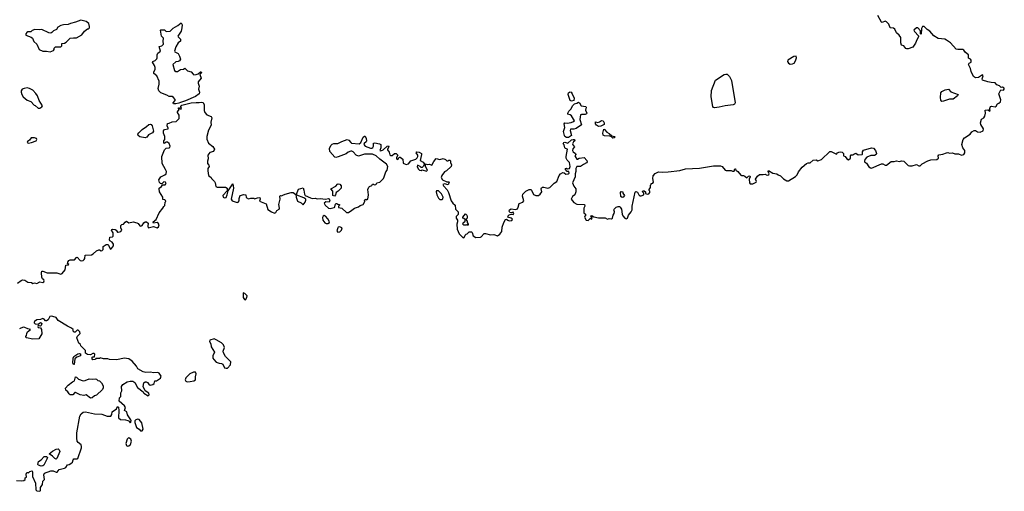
# Model space of a CAD drawing. Extents: x 2551545 to 2886624, y 315747 to 489036.
# Tile 39 of 119: x 2605787 to 2618948, y 352516 to 358814. Entities that reach past the tile are written whole.
import ezdxf

# ---------------------------------------------------------------- set-up
doc = ezdxf.new("R2010")
doc.units = 0

msp = doc.modelspace()

# ---------------------------------------------------------------- linework, layer by layer
at = {"layer": '0CON10XD'}
for points in [[(2606195, 358384), (2606239, 358401), (2606250, 358415), (2606250, 358435), (2606265, 358450), (2606338, 358452), (2606350, 358465), (2606352, 358498), (2606385, 358500), (2606410, 358515), (2606463, 358567), (2606505, 358573), (2606545, 358570), (2606619, 358611), (2606655, 358662), (2606695, 358690), (2606705, 358690), (2606720, 358705), (2606722, 358725), (2606712, 358765), (2606675, 358790), (2606605, 358806), (2606535, 358779), (2606465, 358763), (2606435, 358749), (2606375, 358747), (2606335, 358737), (2606298, 358715), (2606279, 358681), (2606240, 358665), (2606219, 358641), (2606205, 358633), (2606175, 358637), (2606085, 358682), (2606055, 358678), (2605988, 358682), (2605955, 358670), (2605937, 358653), (2605897, 358653), (2605882, 358645), (2605868, 358625), (2605870, 358605), (2605942, 358582), (2605957, 358565), (2605975, 358523), (2606018, 358485), (2606048, 358415), (2606095, 358394), (2606145, 358393), (2606195, 358384)], [(2607875, 357692), (2607845, 357692), (2607838, 357698), (2607838, 357705), (2607867, 357735), (2607865, 357748), (2607845, 357776), (2607825, 357787), (2607785, 357786), (2607755, 357805), (2607675, 357836), (2607647, 357865), (2607638, 357895), (2607652, 357955), (2607650, 357995), (2607620, 358065), (2607582, 358095), (2607580, 358115), (2607598, 358155), (2607598, 358175), (2607590, 358200), (2607562, 358245), (2607565, 358255), (2607599, 358271), (2607619, 358291), (2607624, 358305), (2607623, 358345), (2607635, 358366), (2607668, 358395), (2607650, 358455), (2607685, 358464), (2607708, 358485), (2607703, 358525), (2607709, 358565), (2607684, 358595), (2607668, 358675), (2607675, 358680), (2607723, 358677), (2607741, 358661), (2607755, 358658), (2607798, 358662), (2607839, 358701), (2607902, 358738), (2607945, 358772), (2607957, 358747), (2607953, 358707), (2607945, 358659), (2607901, 358595), (2607904, 358584), (2607936, 358555), (2607936, 358525), (2607906, 358504), (2607875, 358450), (2607856, 358395), (2607863, 358383), (2607905, 358364), (2607925, 358325), (2607937, 358285), (2607925, 358264), (2607905, 358254), (2607875, 358252), (2607834, 358216), (2607856, 358136), (2607874, 358124), (2607895, 358124), (2607935, 358148), (2607975, 358152), (2607995, 358166), (2608030, 358130), (2608079, 358119), (2608104, 358085), (2608115, 358079), (2608145, 358080), (2608171, 358089), (2608205, 358118), (2608215, 358116), (2608218, 358105), (2608197, 358083), (2608211, 358035), (2608172, 357985), (2608172, 357965), (2608185, 357925), (2608178, 357885), (2608191, 357845), (2608186, 357825), (2608135, 357790), (2608002, 357728), (2607936, 357706), (2607913, 357697), (2607875, 357692)], [(2613334, 356974), (2613369, 356935), (2613371, 356915), (2613365, 356901), (2613325, 356882), (2613285, 356854), (2613235, 356852), (2613219, 356825), (2613219, 356785), (2613211, 356755), (2613212, 356715), (2613177, 356635), (2613192, 356592), (2613222, 356555), (2613223, 356515), (2613208, 356475), (2613177, 356453), (2613160, 356415), (2613194, 356374), (2613235, 356350), (2613336, 356346), (2613342, 356325), (2613330, 356295), (2613330, 356235), (2613348, 356215), (2613348, 356195), (2613340, 356190), (2613337, 356175), (2613358, 356138), (2613385, 356131), (2613415, 356162), (2613435, 356150), (2613437, 356167), (2613422, 356195), (2613435, 356200), (2613463, 356183), (2613525, 356168), (2613615, 356168), (2613645, 356152), (2613665, 356158), (2613697, 356153), (2613712, 356165), (2613720, 356205), (2613734, 356225), (2613736, 356246), (2613728, 356275), (2613732, 356285), (2613759, 356311), (2613785, 356318), (2613805, 356318), (2613815, 356310), (2613832, 356282), (2613838, 356215), (2613848, 356195), (2613875, 356162), (2613895, 356154), (2613911, 356165), (2613927, 356205), (2613962, 356248), (2613972, 356275), (2613972, 356322), (2614015, 356510), (2614025, 356520), (2614045, 356512), (2614062, 356475), (2614075, 356462), (2614095, 356462), (2614130, 356475), (2614130, 356495), (2614114, 356514), (2614115, 356530), (2614135, 356530), (2614150, 356515), (2614152, 356492), (2614175, 356482), (2614195, 356490), (2614210, 356505), (2614210, 356525), (2614202, 356532), (2614200, 356545), (2614217, 356573), (2614220, 356605), (2614230, 356615), (2614230, 356625), (2614248, 356632), (2614257, 356643), (2614249, 356695), (2614253, 356727), (2614281, 356759), (2614325, 356781), (2614385, 356777), (2614455, 356782), (2614612, 356798), (2614686, 356824), (2614875, 356829), (2615060, 356860), (2615155, 356860), (2615175, 356852), (2615215, 356804), (2615229, 356799), (2615295, 356802), (2615315, 356790), (2615335, 356790), (2615345, 356820), (2615355, 356820), (2615360, 356805), (2615385, 356788), (2615425, 356737), (2615435, 356731), (2615462, 356732), (2615480, 356725), (2615505, 356700), (2615527, 356725), (2615546, 356727), (2615552, 356715), (2615538, 356685), (2615540, 356635), (2615553, 356623), (2615585, 356622), (2615632, 356645), (2615634, 356655), (2615621, 356685), (2615648, 356725), (2615675, 356746), (2615724, 356746), (2615755, 356752), (2615765, 356742), (2615785, 356737), (2615802, 356745), (2615806, 356756), (2615790, 356785), (2615795, 356798), (2615855, 356762), (2615907, 356757), (2615925, 356740), (2615955, 356730), (2615995, 356690), (2616043, 356663), (2616065, 356660), (2616155, 356718), (2616178, 356742), (2616198, 356782), (2616245, 356844), (2616305, 356892), (2616325, 356904), (2616355, 356903), (2616395, 356940), (2616434, 356944), (2616455, 356931), (2616505, 356946), (2616618, 357052), (2616635, 357052), (2616705, 357020), (2616718, 357035), (2616735, 357043), (2616755, 357050), (2616780, 357045), (2616797, 357027), (2616800, 356995), (2616820, 356985), (2616844, 356954), (2616865, 356942), (2616890, 356965), (2616890, 356995), (2616902, 357008), (2616925, 357010), (2616935, 357020), (2616965, 357030), (2616995, 357008), (2617048, 357012), (2617054, 357016), (2617052, 357048), (2617068, 357072), (2617174, 357104), (2617198, 357098), (2617226, 357065), (2617238, 357025), (2617235, 357013), (2617211, 356999), (2617165, 356999), (2617110, 356980), (2617084, 356945), (2617078, 356925), (2617080, 356915), (2617108, 356898), (2617135, 356850), (2617160, 356835), (2617175, 356833), (2617305, 356891), (2617325, 356891), (2617355, 356871), (2617375, 356873), (2617435, 356920), (2617475, 356918), (2617505, 356928), (2617545, 356920), (2617575, 356931), (2617604, 356924), (2617665, 356868), (2617681, 356861), (2617715, 356861), (2617775, 356882), (2617805, 356862), (2617825, 356863), (2617852, 356888), (2617925, 356931), (2617965, 356942), (2618045, 356948), (2618067, 356963), (2618064, 356995), (2618075, 357011), (2618125, 357018), (2618175, 357037), (2618195, 357041), (2618215, 357032), (2618255, 357034), (2618285, 357024), (2618335, 357022), (2618374, 357004), (2618407, 357013), (2618419, 357035), (2618419, 357065), (2618392, 357102), (2618379, 357145), (2618396, 357215), (2618414, 357236), (2618492, 357285), (2618515, 357317), (2618545, 357332), (2618563, 357333), (2618588, 357318), (2618625, 357312), (2618665, 357330), (2618669, 357355), (2618633, 357413), (2618632, 357435), (2618642, 357485), (2618675, 357504), (2618688, 357525), (2618696, 357566), (2618693, 357605), (2618729, 357609), (2618756, 357594), (2618758, 357605), (2618750, 357615), (2618765, 357653), (2618775, 357659), (2618825, 357649), (2618840, 357660), (2618855, 357692), (2618875, 357698), (2618895, 357718), (2618902, 357745), (2618876, 357825), (2618901, 357879), (2618936, 357874), (2618948, 357885), (2618945, 357900), (2618925, 357911), (2618905, 357908), (2618885, 357932), (2618846, 357946), (2618825, 357971), (2618774, 357974), (2618726, 357986), (2618656, 358006), (2618650, 358025), (2618667, 358065), (2618655, 358076), (2618605, 358043), (2618565, 358039), (2618536, 358055), (2618503, 358123), (2618494, 358164), (2618470, 358215), (2618478, 358232), (2618503, 358247), (2618505, 358272), (2618496, 358286), (2618469, 358299), (2618469, 358345), (2618430, 358375), (2618409, 358409), (2618395, 358416), (2618325, 358414), (2618305, 358419), (2618227, 358505), (2618175, 358542), (2618153, 358553), (2618065, 358563), (2618005, 358600), (2617952, 358662), (2617915, 358681), (2617875, 358721), (2617855, 358721), (2617839, 358695), (2617835, 358620), (2617830, 358625), (2617830, 358665), (2617794, 358704), (2617775, 358703), (2617740, 358675), (2617749, 358655), (2617800, 358600), (2617803, 358585), (2617777, 358543), (2617761, 358499), (2617724, 358446), (2617665, 358424), (2617645, 358423), (2617631, 358431), (2617605, 358464), (2617576, 358475), (2617565, 358505), (2617564, 358575), (2617544, 358605), (2617509, 358639), (2617485, 358686), (2617465, 358701), (2617423, 358703), (2617404, 358755), (2617375, 358787), (2617355, 358794), (2617315, 358777), (2617305, 358782), (2617259, 358868)], [(2616085, 358221), (2616115, 358223), (2616138, 358235), (2616159, 358265), (2616171, 358305), (2616165, 358326), (2616135, 358322), (2616054, 358275), (2616051, 358255), (2616063, 358233), (2616085, 358221)], [(2615075, 357636), (2615061, 357641), (2615050, 357655), (2615032, 357785), (2615035, 357866), (2615086, 358005), (2615205, 358080), (2615225, 358088), (2615245, 358088), (2615277, 358055), (2615301, 358001), (2615352, 357705), (2615343, 357687), (2615325, 357677), (2615215, 357663), (2615135, 357645), (2615075, 357636)], [(2606035, 357632), (2606055, 357633), (2606085, 357648), (2606092, 357665), (2606046, 357736), (2606026, 357795), (2606005, 357830), (2605962, 357872), (2605920, 357895), (2605885, 357903), (2605845, 357897), (2605822, 357885), (2605807, 357865), (2605806, 357845), (2605814, 357815), (2605833, 357785), (2605889, 357739), (2605935, 357720), (2605982, 357672), (2605995, 357670), (2606035, 357632)], [(2613165, 357726), (2613144, 357734), (2613120, 357815), (2613123, 357835), (2613134, 357846), (2613145, 357850), (2613160, 357845), (2613173, 357825), (2613198, 357768), (2613195, 357734), (2613165, 357726)], [(2618115, 357721), (2618101, 357741), (2618096, 357775), (2618099, 357835), (2618114, 357855), (2618156, 357875), (2618200, 357885), (2618235, 357850), (2618330, 357815), (2618323, 357795), (2618265, 357754), (2618215, 357753), (2618135, 357724), (2618115, 357721)], [(2607501, 356055), (2607505, 356034), (2607575, 356050), (2607625, 356034), (2607643, 356047), (2607652, 356075), (2607638, 356098), (2607624, 356104), (2607578, 356098), (2607570, 356105), (2607570, 356115), (2607612, 356145), (2607650, 356235), (2607700, 356295), (2607712, 356318), (2607728, 356332), (2607730, 356375), (2607740, 356385), (2607738, 356398), (2607728, 356408), (2607702, 356412), (2607700, 356445), (2607658, 356515), (2607650, 356555), (2607653, 356565), (2607683, 356585), (2607695, 356610), (2607730, 356610), (2607746, 356625), (2607734, 356645), (2607715, 356649), (2607688, 356622), (2607668, 356628), (2607658, 356638), (2607648, 356675), (2607676, 356714), (2607729, 356741), (2607744, 356755), (2607748, 356785), (2607738, 356815), (2607692, 356895), (2607687, 356985), (2607724, 357076), (2607745, 357100), (2607785, 357101), (2607795, 357109), (2607800, 357125), (2607785, 357160), (2607765, 357179), (2607741, 357179), (2607725, 357162), (2607716, 357175), (2607716, 357195), (2607726, 357215), (2607726, 357254), (2607710, 357300), (2607711, 357329), (2607725, 357348), (2607770, 357355), (2607772, 357365), (2607758, 357395), (2607762, 357428), (2607785, 357430), (2607825, 357450), (2607877, 357453), (2607917, 357495), (2607919, 357539), (2607898, 357575), (2607898, 357585), (2607920, 357615), (2607910, 357625), (2607912, 357638), (2607918, 357638), (2607932, 357622), (2607945, 357620), (2607950, 357635), (2607942, 357642), (2607940, 357655), (2607955, 357672), (2608078, 357702), (2608145, 357709), (2608185, 357706), (2608215, 357714), (2608238, 357708), (2608252, 357675), (2608255, 357600), (2608263, 357575), (2608288, 357545), (2608345, 357521), (2608354, 357504), (2608344, 357445), (2608345, 357405), (2608313, 357337), (2608289, 357255), (2608289, 357219), (2608311, 357165), (2608369, 357119), (2608390, 357085), (2608376, 357054), (2608330, 357040), (2608304, 357005), (2608307, 356955), (2608297, 356925), (2608298, 356895), (2608315, 356870), (2608318, 356855), (2608304, 356826), (2608303, 356795), (2608313, 356733), (2608348, 356708), (2608350, 356695), (2608390, 356655), (2608400, 356635), (2608407, 356587), (2608425, 356578), (2608536, 356576), (2608560, 356565), (2608562, 356528), (2608502, 356465), (2608505, 356442), (2608525, 356434), (2608545, 356440), (2608561, 356475), (2608572, 356528), (2608635, 356620), (2608646, 356565), (2608614, 356415), (2608627, 356395), (2608654, 356384), (2608695, 356372), (2608708, 356375), (2608720, 356395), (2608722, 356428), (2608735, 356468), (2608785, 356480), (2608808, 356475), (2608815, 356440), (2608845, 356422), (2608875, 356430), (2608915, 356430), (2608925, 356420), (2608964, 356436), (2608995, 356437), (2609002, 356415), (2608992, 356392), (2609083, 356353), (2609105, 356280), (2609155, 356246), (2609195, 356230), (2609213, 356237), (2609224, 356266), (2609255, 356282), (2609261, 356295), (2609251, 356345), (2609271, 356415), (2609264, 356456), (2609275, 356468), (2609285, 356463), (2609305, 356469), (2609335, 356484), (2609415, 356506), (2609444, 356504), (2609478, 356478), (2609482, 356445), (2609501, 356391), (2609549, 356369), (2609575, 356342), (2609604, 356375), (2609614, 356405), (2609611, 356415), (2609586, 356436), (2609492, 356472), (2609488, 356485), (2609515, 356552), (2609575, 356568), (2609586, 356535), (2609592, 356482), (2609605, 356468), (2609675, 356433), (2609695, 356427), (2609735, 356430), (2609765, 356420), (2609805, 356424), (2609875, 356416), (2609915, 356424), (2609925, 356420), (2609934, 356395), (2609925, 356376), (2609878, 356382), (2609859, 356365), (2609872, 356335), (2609915, 356295), (2609935, 356292), (2609990, 356305), (2609998, 356312), (2610005, 356342), (2610015, 356358), (2610025, 356358), (2610038, 356348), (2610060, 356345), (2610060, 356335), (2610050, 356325), (2610050, 356305), (2610095, 356297), (2610155, 356237), (2610182, 356238), (2610228, 356272), (2610263, 356297), (2610315, 356313), (2610339, 356331), (2610378, 356345), (2610400, 356385), (2610398, 356405), (2610415, 356416), (2610425, 356408), (2610442, 356415), (2610451, 356475), (2610441, 356545), (2610452, 356575), (2610465, 356588), (2610495, 356600), (2610503, 356617), (2610517, 356617), (2610525, 356610), (2610548, 356612), (2610558, 356622), (2610560, 356635), (2610600, 356645), (2610648, 356695), (2610660, 356715), (2610680, 356780), (2610697, 356805), (2610709, 356855), (2610691, 356885), (2610599, 356949), (2610552, 356995), (2610505, 357019), (2610395, 357020), (2610315, 356990), (2610285, 357003), (2610245, 357047), (2610228, 357058), (2610215, 357059), (2610180, 357045), (2610149, 357021), (2610045, 356981), (2610015, 356973), (2609998, 356978), (2609934, 357054), (2609929, 357095), (2609945, 357132), (2609965, 357153), (2609985, 357161), (2610038, 357162), (2610092, 357188), (2610165, 357212), (2610186, 357206), (2610212, 357172), (2610224, 357164), (2610325, 357158), (2610348, 357172), (2610380, 357245), (2610395, 357257), (2610405, 357257), (2610418, 357228), (2610422, 357195), (2610419, 357181), (2610391, 357159), (2610386, 357145), (2610403, 357123), (2610475, 357099), (2610495, 357098), (2610506, 357105), (2610517, 357125), (2610515, 357167), (2610535, 357170), (2610598, 357155), (2610616, 357145), (2610616, 357104), (2610603, 357065), (2610615, 357062), (2610645, 357075), (2610698, 357125), (2610715, 357127), (2610723, 357115), (2610704, 357086), (2610704, 357074), (2610724, 357044), (2610735, 357011), (2610745, 357002), (2610765, 356999), (2610795, 357026), (2610820, 357025), (2610840, 357005), (2610823, 356975), (2610825, 356958), (2610834, 356945), (2610845, 356951), (2610861, 356979), (2610875, 356979), (2610909, 356949), (2610915, 356897), (2610955, 356880), (2610985, 356890), (2611015, 356930), (2611081, 356949), (2611101, 356969), (2611107, 356985), (2611107, 357005), (2611088, 357035), (2611095, 357050), (2611126, 357046), (2611158, 357025), (2611160, 357015), (2611140, 356935), (2611179, 356909), (2611200, 356885), (2611182, 356855), (2611165, 356840), (2611155, 356840), (2611140, 356855), (2611105, 356870), (2611098, 356855), (2611115, 356820), (2611133, 356803), (2611155, 356802), (2611165, 356810), (2611225, 356790), (2611238, 356805), (2611213, 356855), (2611212, 356888), (2611235, 356880), (2611266, 356886), (2611295, 356870), (2611321, 356919), (2611355, 356958), (2611405, 356947), (2611448, 356958), (2611480, 356945), (2611495, 356930), (2611515, 356930), (2611525, 356940), (2611535, 356940), (2611545, 356930), (2611546, 356905), (2611558, 356875), (2611553, 356855), (2611490, 356795), (2611465, 356780), (2611432, 356735), (2611421, 356705), (2611440, 356675), (2611495, 356650), (2611525, 356650), (2611530, 356645), (2611515, 356610), (2611465, 356622), (2611443, 356615), (2611451, 356595), (2611500, 356540), (2611518, 356508), (2611555, 356393), (2611575, 356362), (2611608, 356335), (2611612, 356285), (2611646, 356246), (2611647, 356213), (2611622, 356185), (2611622, 356165), (2611640, 356135), (2611640, 356115), (2611629, 356085), (2611634, 356015), (2611662, 355952), (2611715, 355900), (2611730, 355905), (2611742, 355938), (2611755, 355950), (2611768, 355952), (2611795, 355980), (2611825, 355980), (2611835, 355970), (2611847, 355927), (2611886, 355906), (2611945, 355908), (2611956, 355914), (2611995, 355960), (2612015, 355960), (2612082, 355942), (2612123, 355943), (2612175, 355928), (2612205, 355948), (2612231, 355985), (2612238, 356042), (2612260, 356105), (2612282, 356145), (2612295, 356150), (2612310, 356135), (2612329, 356129), (2612365, 356133), (2612376, 356144), (2612371, 356155), (2612356, 356165), (2612312, 356175), (2612317, 356195), (2612331, 356209), (2612355, 356217), (2612385, 356213), (2612391, 356225), (2612385, 356243), (2612355, 356233), (2612339, 356239), (2612329, 356255), (2612334, 356275), (2612355, 356286), (2612415, 356281), (2612441, 356289), (2612452, 356308), (2612463, 356357), (2612511, 356375), (2612527, 356393), (2612508, 356455), (2612514, 356485), (2612552, 356525), (2612581, 356539), (2612595, 356546), (2612620, 356545), (2612630, 356535), (2612655, 356479), (2612685, 356467), (2612722, 356468), (2612746, 356484), (2612766, 356514), (2612757, 356555), (2612760, 356570), (2612775, 356578), (2612794, 356576), (2612845, 356564), (2612875, 356574), (2612931, 356629), (2612967, 356655), (2612998, 356735), (2613018, 356755), (2613045, 356772), (2613065, 356768), (2613085, 356750), (2613120, 356755), (2613133, 356765), (2613127, 356785), (2613105, 356788), (2613082, 356815), (2613082, 356825), (2613095, 356830), (2613111, 356821), (2613135, 356826), (2613146, 356855), (2613137, 356905), (2613107, 356937), (2613092, 356965), (2613090, 356985), (2613110, 357085), (2613083, 357093), (2613074, 357104), (2613064, 357144), (2613052, 357155), (2613062, 357175), (2613075, 357177), (2613115, 357166), (2613165, 357210), (2613186, 357216), (2613203, 357213), (2613207, 357195), (2613189, 357181), (2613178, 357155), (2613181, 357141), (2613203, 357115), (2613181, 357089), (2613176, 357066), (2613185, 357050), (2613217, 357025), (2613220, 357015), (2613208, 356995), (2613210, 356985), (2613235, 356950), (2613245, 356950), (2613264, 356966), (2613334, 356974)], [(2613095, 357239), (2613074, 357254), (2613068, 357268), (2613058, 357322), (2613076, 357375), (2613064, 357425), (2613075, 357436), (2613104, 357434), (2613158, 357442), (2613188, 357452), (2613203, 357465), (2613161, 357531), (2613145, 357542), (2613115, 357550), (2613112, 357565), (2613126, 357594), (2613157, 357625), (2613176, 357665), (2613205, 357690), (2613235, 357698), (2613255, 357712), (2613269, 357705), (2613294, 357664), (2613353, 357653), (2613358, 357645), (2613352, 357605), (2613366, 357564), (2613362, 357555), (2613345, 357548), (2613295, 357549), (2613285, 357542), (2613273, 357483), (2613295, 357410), (2613225, 357362), (2613195, 357352), (2613150, 357350), (2613146, 357334), (2613162, 357268), (2613125, 357241), (2613095, 357239)], [(2613525, 357387), (2613498, 357405), (2613482, 357425), (2613482, 357448), (2613513, 357443), (2613535, 357448), (2613565, 357468), (2613585, 357462), (2613600, 357435), (2613598, 357415), (2613555, 357392), (2613525, 357387)], [(2607465, 357236), (2607391, 357251), (2607372, 357265), (2607368, 357285), (2607379, 357305), (2607423, 357347), (2607484, 357386), (2607515, 357415), (2607535, 357419), (2607546, 357415), (2607558, 357398), (2607574, 357325), (2607564, 357305), (2607511, 357275), (2607485, 357243), (2607465, 357236)], [(2613715, 357233), (2613698, 357248), (2613675, 357258), (2613603, 357263), (2613585, 357270), (2613580, 357300), (2613595, 357350), (2613605, 357348), (2613633, 357313), (2613668, 357295), (2613702, 357262), (2613738, 357255), (2613747, 357245), (2613735, 357234), (2613715, 357233)], [(2605905, 357166), (2605945, 357175), (2606006, 357194), (2606016, 357215), (2606012, 357225), (2605985, 357237), (2605942, 357238), (2605920, 357205), (2605892, 357188), (2605886, 357175), (2605905, 357166)], [(2609995, 356459), (2609974, 356465), (2609971, 356525), (2609947, 356555), (2610015, 356592), (2610035, 356616), (2610045, 356621), (2610065, 356616), (2610083, 356593), (2610084, 356565), (2610046, 356524), (2610019, 356505), (2610010, 356475), (2609995, 356459)], [(2611435, 356412), (2611445, 356420), (2611446, 356445), (2611426, 356486), (2611385, 356526), (2611360, 356530), (2611352, 356515), (2611363, 356475), (2611385, 356430), (2611403, 356413), (2611435, 356412)], [(2613838, 356438), (2613823, 356453), (2613818, 356505), (2613825, 356518), (2613848, 356515), (2613848, 356495), (2613872, 356465), (2613855, 356442), (2613838, 356438)], [(2609905, 356093), (2609927, 356105), (2609923, 356125), (2609906, 356155), (2609875, 356189), (2609855, 356197), (2609845, 356192), (2609834, 356174), (2609841, 356135), (2609865, 356103), (2609884, 356094), (2609905, 356093)], [(2611780, 356070), (2611775, 356070), (2611765, 356080), (2611755, 356070), (2611725, 356070), (2611712, 356085), (2611715, 356100), (2611740, 356125), (2611740, 356145), (2611725, 356160), (2611710, 356165), (2611710, 356175), (2611745, 356220), (2611764, 356204), (2611769, 356185), (2611767, 356163), (2611750, 356145), (2611770, 356125), (2611770, 356105), (2611780, 356085), (2611780, 356070)], [(2605757, 355293), (2605805, 355331), (2605825, 355339), (2605857, 355335), (2605895, 355309), (2605943, 355303), (2605965, 355292), (2605985, 355299), (2606015, 355291), (2606055, 355311), (2606095, 355302), (2606108, 355312), (2606113, 355325), (2606110, 355340), (2606091, 355355), (2606084, 355375), (2606078, 355435), (2606082, 355455), (2606095, 355456), (2606155, 355433), (2606285, 355432), (2606335, 355416), (2606355, 355422), (2606397, 355475), (2606406, 355534), (2606425, 355542), (2606440, 355540), (2606442, 355545), (2606426, 355556), (2606429, 355575), (2606443, 355597), (2606463, 355607), (2606522, 355608), (2606545, 355640), (2606555, 355641), (2606595, 355600), (2606615, 355595), (2606635, 355598), (2606651, 355609), (2606660, 355625), (2606661, 355669), (2606746, 355674), (2606768, 355685), (2606815, 355727), (2606845, 355742), (2606855, 355742), (2606875, 355728), (2606890, 355730), (2606901, 355745), (2606902, 355785), (2606945, 355812), (2606965, 355810), (2606975, 355801), (2606995, 355754), (2607005, 355751), (2607015, 355757), (2607041, 355795), (2607040, 355815), (2607024, 355844), (2606992, 355862), (2606988, 355875), (2606992, 355908), (2607028, 355912), (2607038, 355922), (2607038, 355968), (2607016, 356005), (2607019, 356011), (2607033, 356017), (2607065, 356014), (2607078, 356005), (2607095, 355977), (2607104, 355974), (2607138, 355985), (2607154, 356005), (2607141, 356035), (2607140, 356065), (2607153, 356077), (2607175, 356082), (2607195, 356110), (2607215, 356123), (2607247, 356103), (2607305, 356112), (2607355, 356102), (2607371, 356091), (2607392, 356062), (2607405, 356058), (2607425, 356067), (2607447, 356103), (2607465, 356112), (2607483, 356113), (2607504, 356095), (2607501, 356055)], [(2610038, 355978), (2610065, 355980), (2610089, 356005), (2610097, 356035), (2610061, 356049), (2610046, 356044), (2610038, 356032), (2610028, 355995), (2610038, 355978)], [(2608805, 355072), (2608822, 355105), (2608826, 355125), (2608795, 355158), (2608775, 355167), (2608775, 355104), (2608790, 355075), (2608805, 355072)], [(2605745, 352661), (2605815, 352654), (2605842, 352658), (2605860, 352675), (2605860, 352695), (2605880, 352705), (2605873, 352745), (2605884, 352766), (2605897, 352767), (2605905, 352760), (2605925, 352778), (2605955, 352788), (2605960, 352765), (2605958, 352715), (2605998, 352625), (2606002, 352535), (2606015, 352520), (2606055, 352516), (2606064, 352525), (2606066, 352565), (2606090, 352605), (2606095, 352650), (2606119, 352675), (2606112, 352735), (2606121, 352759), (2606205, 352790), (2606235, 352789), (2606275, 352771), (2606288, 352772), (2606314, 352805), (2606387, 352823), (2606406, 352835), (2606425, 352868), (2606448, 352872), (2606472, 352885), (2606494, 352905), (2606502, 352935), (2606513, 352947), (2606555, 352947), (2606565, 352953), (2606612, 353095), (2606615, 353115), (2606608, 353135), (2606568, 353168), (2606556, 353186), (2606550, 353225), (2606552, 353298), (2606593, 353517), (2606611, 353549), (2606635, 353572), (2606665, 353577), (2606785, 353551), (2606884, 353544), (2606955, 353521), (2607005, 353517), (2607019, 353541), (2607023, 353575), (2607081, 353619), (2607095, 353650), (2607107, 353637), (2607112, 353595), (2607108, 353495), (2607135, 353476), (2607201, 353471), (2607232, 353462), (2607251, 353451), (2607265, 353430), (2607275, 353440), (2607278, 353455), (2607272, 353472), (2607230, 353535), (2607218, 353578), (2607190, 353595), (2607200, 353635), (2607190, 353655), (2607118, 353718), (2607120, 353765), (2607137, 353783), (2607138, 353832), (2607152, 353858), (2607150, 353915), (2607165, 353942), (2607225, 353979), (2607265, 353987), (2607300, 353985), (2607325, 353968), (2607363, 353903), (2607438, 353845), (2607447, 353827), (2607505, 353791), (2607516, 353805), (2607512, 353825), (2607466, 353855), (2607438, 353915), (2607445, 353962), (2607465, 353977), (2607476, 353976), (2607495, 353968), (2607514, 353944), (2607533, 353933), (2607569, 353941), (2607583, 353955), (2607595, 353990), (2607615, 353992), (2607670, 354025), (2607678, 354055), (2607653, 354093), (2607633, 354103), (2607575, 354096), (2607535, 354106), (2607475, 354102), (2607439, 354109), (2607365, 354150), (2607349, 354185), (2607289, 354255), (2607245, 354283), (2607185, 354292), (2607085, 354271), (2606987, 354277), (2606965, 354283), (2606907, 354283), (2606865, 354300), (2606855, 354290), (2606805, 354290), (2606800, 354275), (2606765, 354270), (2606750, 354295), (2606765, 354310), (2606788, 354312), (2606790, 354345), (2606777, 354357), (2606765, 354358), (2606735, 354338), (2606695, 354342), (2606665, 354360), (2606668, 354398), (2606605, 354460), (2606600, 354475), (2606580, 354495), (2606550, 354565), (2606562, 354588), (2606597, 354623), (2606590, 354645), (2606567, 354667), (2606555, 354668), (2606528, 354642), (2606515, 354640), (2606500, 354655), (2606500, 354675), (2606480, 354695), (2606425, 354720), (2606300, 354795), (2606277, 354837), (2606232, 354852), (2606216, 354856), (2606191, 354849), (2606166, 354804), (2606145, 354790), (2606131, 354791), (2606115, 354816), (2606095, 354823), (2606065, 354811), (2606015, 354805), (2605984, 354785), (2605979, 354775), (2605981, 354765), (2605995, 354754), (2606033, 354747), (2606065, 354769), (2606076, 354766), (2606083, 354755), (2606075, 354730), (2606065, 354720), (2606035, 354730), (2606030, 354715), (2606035, 354702), (2606065, 354700), (2606080, 354675), (2606082, 354618), (2606045, 354550), (2605965, 354548), (2605880, 354565), (2605870, 354575), (2605870, 354585), (2605880, 354595), (2605882, 354625), (2605892, 354645), (2605930, 354675), (2605895, 354683), (2605855, 354705), (2605835, 354707), (2605784, 354686)], [(2608545, 354159), (2608565, 354162), (2608603, 354205), (2608610, 354245), (2608538, 354315), (2608510, 354365), (2608508, 354385), (2608523, 354435), (2608511, 354471), (2608485, 354500), (2608415, 354540), (2608385, 354550), (2608330, 354535), (2608323, 354515), (2608342, 354485), (2608347, 354445), (2608389, 354375), (2608368, 354325), (2608371, 354295), (2608381, 354275), (2608415, 354241), (2608455, 354226), (2608485, 354224), (2608502, 354215), (2608525, 354165), (2608545, 354159)], [(2606515, 354208), (2606505, 354208), (2606496, 354226), (2606504, 354295), (2606513, 354317), (2606565, 354352), (2606585, 354357), (2606600, 354350), (2606598, 354325), (2606553, 354307), (2606526, 354284), (2606515, 354208)], [(2606735, 353760), (2606675, 353802), (2606645, 353797), (2606595, 353804), (2606535, 353836), (2606524, 353836), (2606496, 353803), (2606463, 353803), (2606447, 353817), (2606432, 353842), (2606404, 353865), (2606400, 353895), (2606435, 353934), (2606495, 353979), (2606520, 353990), (2606535, 354043), (2606545, 354041), (2606575, 354011), (2606635, 353992), (2606664, 353996), (2606715, 354018), (2606755, 354012), (2606795, 354018), (2606812, 354012), (2606833, 353993), (2606855, 353990), (2606882, 353965), (2606902, 353925), (2606903, 353897), (2606892, 353875), (2606815, 353800), (2606785, 353792), (2606755, 353762), (2606735, 353760)], [(2608025, 353977), (2608065, 353984), (2608115, 353992), (2608136, 354005), (2608138, 354045), (2608148, 354085), (2608135, 354106), (2608112, 354108), (2608061, 354085), (2608009, 354031), (2608001, 354005), (2608008, 353985), (2608025, 353977)], [(2607425, 353324), (2607436, 353345), (2607422, 353432), (2607383, 353473), (2607365, 353478), (2607340, 353470), (2607328, 353455), (2607325, 353435), (2607349, 353369), (2607384, 353344), (2607400, 353325), (2607425, 353324)], [(2607225, 353120), (2607245, 353124), (2607268, 353142), (2607281, 353185), (2607272, 353212), (2607245, 353228), (2607235, 353226), (2607225, 353213), (2607208, 353155), (2607216, 353126), (2607225, 353120)], [(2606075, 352852), (2606040, 352865), (2606030, 352875), (2606038, 352912), (2606075, 352937), (2606115, 352978), (2606145, 352978), (2606157, 352965), (2606150, 352945), (2606109, 352865), (2606095, 352854), (2606075, 352852)], [(2606275, 352944), (2606255, 352952), (2606225, 352984), (2606182, 353015), (2606225, 353052), (2606275, 353080), (2606302, 353082), (2606315, 353070), (2606323, 353045), (2606285, 352955), (2606275, 352944)]]:
    msp.add_lwpolyline(points, dxfattribs=at)

doc.saveas('drawing.dxf')
